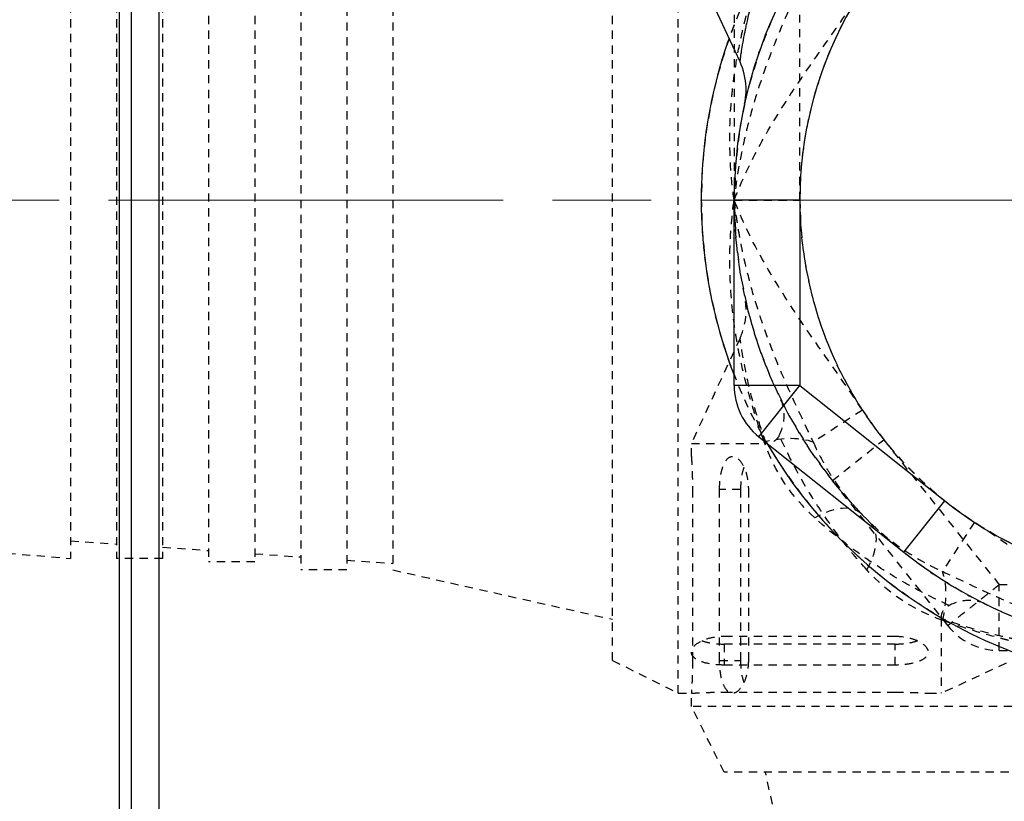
# Model space of a CAD drawing. Header units: inches. Extents: x 0 to 5766, y -2164 to 1330.
# Tile 126 of 210: x 3989 to 4004, y 347 to 359. Entities that reach past the tile are written whole.
import ezdxf

# ---------------------------------------------------------------- set-up
doc = ezdxf.new("R2010")
doc.units = ezdxf.units.IN
doc.header["$MEASUREMENT"] = 0
for name, pattern in [('AM_ISO08W050x2', [9, 6, -0.75, 1.5, -0.75]), ('CENTER', [2, 1.25, -0.25, 0.25, -0.25]), ('HIDDEN', [0.375, 0.25, -0.125]), ('SLD-實線', [0])]:
    doc.linetypes.add(name, pattern=pattern)
doc.layers.add('AM_7', color=4, linetype='CENTER', lineweight=15)
doc.layers.add('中繼線', color=7, linetype='Continuous')
doc.styles.add('尺寸標註', font='romans.shx', dxfattribs={"bigfont": 'CHINESET.SHX'})
doc.dimstyles.new('複本 CNS2-1$0', dxfattribs={"dimtxt": 2.5, "dimasz": 2, "dimexe": 1, "dimexo": 1, "dimgap": 1, "dimtad": 1, "dimtoh": 1, "dimdsep": 46, "dimtxsty": '尺寸標註', "dimcen": 0, "dimclrd": 2, "dimclre": 2, "dimclrt": 3, "dimadec": 0, "dimazin": 2, "dimtp": 0.1, "dimtm": 0.1, "dimtfac": 0.71, "dimtmove": 0, "dimatfit": 0, "dimfxl": 0, "dimlwd": 13, "dimlwe": 13, "dimarcsym": 0})

# ---------------------------------------------------------------- blocks, each defined once
blk = doc.blocks.new('*D337')
at = {"color": 2, "lineweight": 13}
for p, q in [((3968.311, 357.976), (3968.311, 359.976)), ((3971.812, 355.976), (3967.311, 355.976)), ((3968.311, 355.976), (3968.311, 324.616)), ((4002.199, 324.616), (3967.311, 324.616)), ((3968.311, 322.616), (3968.311, 314.11)), ((3968.311, 314.11), (3937.788, 314.11))]:
    blk.add_line(p, q, dxfattribs=at)
at = {"color": 2}
for points in [[(3967.978, 357.976), (3968.645, 357.976), (3968.311, 355.976)], [(3967.978, 322.616), (3968.645, 322.616), (3968.311, 324.616)]]:
    blk.add_solid(points, dxfattribs=at)
at = {"layer": 'Defpoints', "color": 0}
for p in [(3972.812, 355.976), (3968.311, 324.616), (4003.199, 324.616)]:
    blk.add_point(p, dxfattribs=at)
at = {"color": 3, "insert": (3952.549, 319.098), "char_height": 2.5, "attachment_point": 5, "style": '尺寸標註'}
blk.add_mtext('WM\\P(空間保持至少100以上)', dxfattribs=at)
blk = doc.blocks.new('90度接頭-側視')
for p, q in [((-6.76, 2.102), (-7.5, 3.7)), ((-5.85, 0), (-6.85, 0)), ((-6.85, -2.818), (-6.85, 0)), ((-5.85, 0), (-5.85, -2.818)), ((-5.85, -2.818), (-6.85, -2.818)), ((-6.473, -3.6), (-5.85, -2.818)), ((-5.85, -2.818), (-3.646, -4.575)), ((-6.473, -3.6), (-4.269, -5.357)), ((-4.269, -5.357), (-3.646, -4.575))]:
    blk.add_line(p, q)
for centre, radius, start, end in [((0, 0), 6.85, 134.2456, 180), ((0, 0), 5.85, 123.1086, 180), ((0, 0), 7.35, 160.4443, 201.2555), ((-5.85, -2.818), 1, 180, 231.4451), ((0, 0), 7.35, 210.1895, 329.8105), ((0, 0), 6.85, 231.4451, 308.5549)]:
    blk.add_arc(centre, radius, start, end)
for points, knots in [([(-6.76, 2.102), (-6.76, 2.102), (-6.759, 2.114), (-6.755, 2.138), (-6.755, 2.139), (-6.755, 2.141), (-6.754, 2.143), (-6.752, 2.163), (-6.747, 2.191), (-6.742, 2.227), (-6.742, 2.229), (-6.741, 2.232), (-6.741, 2.235), (-6.74, 2.238), (-6.74, 2.241), (-6.739, 2.244), (-6.738, 2.249), (-6.737, 2.255), (-6.736, 2.261), (-6.73, 2.3), (-6.723, 2.346), (-6.713, 2.4), (-6.708, 2.43), (-6.702, 2.464), (-6.695, 2.499), (-6.691, 2.517), (-6.688, 2.536), (-6.684, 2.555), (-6.682, 2.564), (-6.68, 2.574), (-6.678, 2.584), (-6.677, 2.589), (-6.676, 2.594), (-6.675, 2.599), (-6.675, 2.601), (-6.674, 2.604), (-6.673, 2.606), (-6.673, 2.609), (-6.672, 2.612), (-6.672, 2.614), (-6.667, 2.637), (-6.662, 2.66), (-6.657, 2.685), (-6.623, 2.842), (-6.576, 3.035), (-6.507, 3.266), (-6.467, 3.398), (-6.42, 3.543), (-6.362, 3.7)], [0.4996312, 0.4996312, 0.4996312, 0.4996312, 0.5625, 0.5625, 0.5625, 0.5670909, 0.5670909, 0.5670909, 0.6171875, 0.6171875, 0.6171875, 0.6210938, 0.6210938, 0.6210938, 0.625, 0.625, 0.625, 0.6335102, 0.6335102, 0.6335102, 0.6875, 0.6875, 0.6875, 0.71875, 0.71875, 0.71875, 0.734375, 0.734375, 0.734375, 0.7421875, 0.7421875, 0.7421875, 0.7460938, 0.7460938, 0.7460938, 0.7480469, 0.7480469, 0.7480469, 0.75, 0.75, 0.75, 0.7726181, 0.7726181, 0.7726181, 0.9168736, 0.9168736, 0.9168736, 1, 1, 1, 1]), ([(-6.683, 1.503), (-6.685, 1.492), (-6.693, 1.458), (-6.69, 1.471), (-6.69, 1.471), (-6.69, 1.472), (-6.69, 1.473), (-6.69, 1.473), (-6.69, 1.474), (-6.689, 1.475), (-6.689, 1.475), (-6.689, 1.478), (-6.688, 1.479), (-6.683, 1.506), (-6.679, 1.532), (-6.669, 1.61), (-6.667, 1.662), (-6.673, 1.847), (-6.704, 1.982), (-6.76, 2.102)], [0.0000018, 0.0000018, 0.0000018, 0.0000018, 0.0640841, 0.0640841, 0.0650813, 0.0650813, 0.0653301, 0.0653301, 0.0654529, 0.0654529, 0.0656993, 0.0656993, 0.066189, 0.066189, 0.0740078, 0.0740078, 0.0896791, 0.0896791, 0.1295064, 0.1295064, 0.1295064, 0.1295064]), ([(-3.646, -4.575), (-3.128, -4.987), (-2.556, -5.303), (-1.931, -5.522), (-1.306, -5.741), (-0.662, -5.85), (0, -5.85), (0.662, -5.85), (1.306, -5.741), (1.931, -5.522), (2.556, -5.303), (3.128, -4.988), (3.646, -4.575)], [0, 0, 0, 0, 0.25, 0.25, 0.25, 0.5, 0.5, 0.5, 0.75, 0.75, 0.75, 1, 1, 1, 1])]:
    blk.add_open_spline(points, degree=3, knots=knots)
blk = doc.blocks.new('90接頭方向組合')
at = {"layer": '中繼線', "color": 1, "linetype": 'HIDDEN', "ltscale": 0.5}
for p, q in [((36.722, 36.922), (36.722, 51.922)), ((35.722, 37.422), (35.722, 51.422)), ((30.982, 50.047), (30.982, 38.797)), ((31.682, 50.047), (31.682, 38.797)), ((32.382, 50.047), (32.382, 38.797)), ((27.482, 49.872), (27.482, 38.972)), ((28.182, 49.872), (28.182, 38.972)), ((28.882, 49.872), (28.882, 38.972)), ((29.582, 49.922), (29.582, 38.922)), ((30.282, 49.922), (30.282, 38.922)), ((37.572, 47.24), (37.572, 44.422)), ((38.572, 44.422), (38.572, 47.24)), ((37.572, 44.422), (38.572, 44.422)), ((37.662, 42.32), (36.922, 40.722)), ((38.282, 41.386), (38.282, 41.386)), ((39.522, 41.227), (38.776, 40.74)), ((39.065, 40.153), (39.847, 40.776)), ((39.847, 40.776), (41.604, 38.572)), ((36.922, 40.722), (38.06, 40.722)), ((36.922, 40.522), (36.922, 40.722)), ((39.065, 40.153), (40.822, 37.949)), ((36.939, 40.022), (36.939, 37.422)), ((37.351, 37.422), (37.351, 40.022)), ((37.67, 40.022), (37.351, 40.022)), ((37.67, 40.022), (37.67, 37.422)), ((37.789, 40.022), (37.789, 37.422)), ((41.227, 39.522), (40.74, 38.776)), ((27.482, 39.24), (28.182, 39.191)), ((28.882, 39.142), (29.582, 39.093)), ((26.296, 39.071), (27.482, 38.972)), ((28.882, 38.972), (28.182, 38.972)), ((30.282, 39.044), (30.982, 38.995)), ((31.682, 38.946), (32.382, 38.897)), ((30.282, 38.922), (29.582, 38.922)), ((31.682, 38.797), (30.982, 38.797)), ((32.382, 38.797), (35.722, 38.047)), ((44.422, 38.572), (41.604, 38.572)), ((41.604, 37.572), (41.604, 38.572)), ((40.722, 38.06), (40.722, 36.922)), ((37.422, 37.789), (40.022, 37.789)), ((37.422, 37.67), (37.422, 37.351)), ((40.022, 37.67), (37.422, 37.67)), ((40.022, 37.351), (40.022, 37.67)), ((42.32, 37.662), (40.722, 36.922)), ((41.604, 37.572), (44.422, 37.572)), ((35.722, 37.422), (36.722, 36.922)), ((37.351, 37.422), (37.67, 37.422)), ((40.022, 37.351), (37.422, 37.351)), ((36.722, 36.922), (36.922, 36.922)), ((36.922, 36.722), (36.922, 36.922)), ((37.422, 36.939), (40.022, 36.939)), ((40.522, 36.922), (40.722, 36.922)), ((51.922, 36.722), (36.922, 36.722)), ((37.422, 35.722), (36.922, 36.722)), ((51.422, 35.722), (37.422, 35.722)), ((38.797, 32.382), (38.047, 35.722))]:
    blk.add_line(p, q, dxfattribs=at)
for centre, radius, start, end in [((44.422, 44.422), 7.35, 120.1895, 239.8105), ((44.422, 44.422), 6.85, 141.4451, 218.5549), ((44.422, 44.422), 7.35, 158.7445, 199.5557), ((44.422, 44.422), 6.69, 163.7678, 163.7681), ((44.422, 44.422), 6.85, 180, 225.7544), ((44.422, 44.422), 5.85, 180, 236.8914), ((44.422, 44.422), 6.69, 196.232, 196.2324), ((44.422, 44.422), 5.85, 213.1086, 270), ((44.422, 44.422), 6.85, 224.2456, 270), ((41.604, 38.572), 1, 218.5549, 270)]:
    blk.add_arc(centre, radius, start, end, dxfattribs=at)
for centre, major_axis, ratio, start_param, end_param in [((38.029, 40.253), (-0.955, -0.296), 0.473491, 3.682721, 4.566635), ((38.799, 38.945), (0.716, 0.698), 0.516783, 0, 1.104471), ((38.945, 38.799), (0.698, 0.716), 0.516783, 5.178714, 6.283185), ((40.253, 38.029), (-0.296, -0.955), 0.473491, 1.71655, 2.600464)]:
    blk.add_ellipse(centre, major_axis=major_axis, ratio=ratio, start_param=start_param, end_param=end_param, dxfattribs=at)
for points, knots in [([(37.572, 44.422), (37.505, 44.889), (37.489, 45.372), (37.526, 45.862), (37.532, 45.944), (37.54, 46.026), (37.549, 46.108), (37.553, 46.149), (37.558, 46.19), (37.563, 46.231), (37.566, 46.251), (37.569, 46.272), (37.571, 46.292), (37.573, 46.303), (37.574, 46.313), (37.576, 46.323), (37.577, 46.333), (37.579, 46.345), (37.58, 46.354), (37.601, 46.5), (37.627, 46.649), (37.658, 46.8), (37.674, 46.875), (37.69, 46.951), (37.708, 47.027), (37.717, 47.065), (37.726, 47.103), (37.736, 47.141), (37.741, 47.16), (37.746, 47.18), (37.751, 47.199), (37.753, 47.208), (37.755, 47.218), (37.758, 47.227), (37.759, 47.232), (37.76, 47.237), (37.762, 47.242), (37.763, 47.247), (37.765, 47.253), (37.766, 47.256), (37.829, 47.495), (37.917, 47.781), (38.029, 48.101)], [0, 0, 0, 0, 0.375, 0.375, 0.375, 0.4375, 0.4375, 0.4375, 0.46875, 0.46875, 0.46875, 0.484375, 0.484375, 0.484375, 0.492187, 0.492187, 0.492187, 0.5, 0.5, 0.5, 0.625, 0.625, 0.625, 0.6875, 0.6875, 0.6875, 0.71875, 0.71875, 0.71875, 0.734375, 0.734375, 0.734375, 0.742187, 0.742187, 0.742187, 0.746094, 0.746094, 0.746094, 0.75, 0.75, 0.75, 1, 1, 1, 1]), ([(38.776, 48.104), (38.665, 47.873), (38.539, 47.612), (38.407, 47.318), (38.391, 47.283), (38.376, 47.247), (38.36, 47.211), (38.243, 46.944), (38.124, 46.651), (38.013, 46.332), (38.009, 46.321), (38.006, 46.313), (38.003, 46.304), (37.955, 46.166), (37.909, 46.023), (37.866, 45.876), (37.82, 45.72), (37.777, 45.56), (37.739, 45.395), (37.734, 45.373), (37.728, 45.348), (37.723, 45.325), (37.648, 44.992), (37.601, 44.69), (37.572, 44.422)], [0, 0, 0, 0, 0.249939, 0.249939, 0.249939, 0.2797423, 0.2797423, 0.2797423, 0.4998779, 0.4998779, 0.4998779, 0.5076885, 0.5076885, 0.5076885, 0.6248474, 0.6248474, 0.6248474, 0.74918, 0.74918, 0.74918, 0.7654381, 0.7654381, 0.7654381, 0.9997559, 0.9997559, 0.9997559, 0.9997559]), ([(39.847, 48.068), (39.435, 47.551), (39.119, 46.978), (38.9, 46.354), (38.682, 45.729), (38.572, 45.084), (38.572, 44.422), (38.572, 43.76), (38.682, 43.116), (38.9, 42.491), (39.119, 41.866), (39.435, 41.294), (39.847, 40.776)], [0, 0, 0, 0, 0.25, 0.25, 0.25, 0.5, 0.5, 0.5, 0.75, 0.75, 0.75, 1, 1, 1, 1]), ([(37.572, 44.422), (37.687, 44.715), (37.822, 44.996), (38.122, 45.543), (38.287, 45.808), (38.631, 46.331), (38.811, 46.587), (39.171, 47.1), (39.351, 47.356), (39.522, 47.618)], [0, 0, 0, 0, 0.25, 0.25, 0.5, 0.5, 0.75, 0.75, 1, 1, 1, 1]), ([(38.029, 40.744), (37.973, 40.904), (37.923, 41.055), (37.879, 41.196), (37.857, 41.267), (37.836, 41.335), (37.818, 41.4), (37.808, 41.433), (37.799, 41.465), (37.79, 41.496), (37.786, 41.512), (37.782, 41.527), (37.778, 41.543), (37.776, 41.55), (37.774, 41.558), (37.772, 41.566), (37.771, 41.569), (37.77, 41.573), (37.769, 41.577), (37.768, 41.581), (37.767, 41.583), (37.766, 41.588), (37.725, 41.743), (37.689, 41.896), (37.658, 42.047), (37.642, 42.123), (37.628, 42.198), (37.615, 42.273), (37.608, 42.31), (37.602, 42.348), (37.596, 42.385), (37.593, 42.403), (37.59, 42.422), (37.588, 42.44), (37.585, 42.459), (37.582, 42.475), (37.579, 42.496), (37.533, 42.816), (37.509, 43.135), (37.507, 43.45), (37.507, 43.458), (37.507, 43.465), (37.507, 43.472), (37.507, 43.553), (37.508, 43.633), (37.51, 43.713), (37.518, 43.953), (37.539, 44.19), (37.572, 44.422)], [0, 0, 0, 0, 0.125, 0.125, 0.125, 0.1875, 0.1875, 0.1875, 0.21875, 0.21875, 0.21875, 0.234375, 0.234375, 0.234375, 0.242188, 0.242188, 0.242188, 0.246094, 0.246094, 0.246094, 0.25, 0.25, 0.25, 0.375, 0.375, 0.375, 0.4375, 0.4375, 0.4375, 0.46875, 0.46875, 0.46875, 0.484375, 0.484375, 0.484375, 0.5, 0.5, 0.5, 0.744385, 0.744385, 0.744385, 0.75, 0.75, 0.75, 0.8125, 0.8125, 0.8125, 1, 1, 1, 1]), ([(37.572, 44.422), (37.576, 44.383), (37.581, 44.34), (37.587, 44.293), (37.589, 44.277), (37.591, 44.261), (37.593, 44.244), (37.602, 44.177), (37.613, 44.103), (37.626, 44.022), (37.639, 43.942), (37.654, 43.853), (37.673, 43.758), (37.682, 43.711), (37.692, 43.661), (37.703, 43.61), (37.708, 43.585), (37.714, 43.559), (37.72, 43.532), (37.723, 43.519), (37.726, 43.506), (37.729, 43.492), (37.73, 43.486), (37.732, 43.479), (37.733, 43.472), (37.735, 43.465), (37.737, 43.457), (37.738, 43.452), (37.777, 43.286), (37.82, 43.124), (37.866, 42.968), (37.89, 42.886), (37.915, 42.806), (37.941, 42.727), (37.958, 42.673), (37.976, 42.62), (37.994, 42.568), (37.998, 42.554), (38.003, 42.54), (38.008, 42.526), (38.009, 42.522), (38.011, 42.518), (38.013, 42.513), (38.124, 42.193), (38.243, 41.9), (38.36, 41.633), (38.376, 41.597), (38.391, 41.562), (38.407, 41.527), (38.539, 41.232), (38.665, 40.971), (38.776, 40.74)], [0.0002441, 0.0002441, 0.0002441, 0.0002441, 0.0471077, 0.0471077, 0.0471077, 0.0627289, 0.0627289, 0.0627289, 0.1252136, 0.1252136, 0.1252136, 0.1876984, 0.1876984, 0.1876984, 0.2189407, 0.2189407, 0.2189407, 0.2345619, 0.2345619, 0.2345619, 0.2423725, 0.2423725, 0.2423725, 0.2462778, 0.2462778, 0.2462778, 0.2501831, 0.2501831, 0.2501831, 0.3751526, 0.3751526, 0.3751526, 0.4402334, 0.4402334, 0.4402334, 0.4845273, 0.4845273, 0.4845273, 0.4963042, 0.4963042, 0.4963042, 0.5001221, 0.5001221, 0.5001221, 0.7204352, 0.7204352, 0.7204352, 0.750061, 0.750061, 0.750061, 1, 1, 1, 1]), ([(39.522, 41.227), (39.352, 41.488), (39.172, 41.744), (38.812, 42.255), (38.633, 42.511), (38.289, 43.032), (38.124, 43.297), (37.824, 43.845), (37.688, 44.128), (37.572, 44.422)], [0, 0, 0, 0, 0.25, 0.25, 0.5, 0.5, 0.75, 0.75, 1, 1, 1, 1]), ([(37.662, 42.32), (37.707, 42.418), (37.737, 42.525), (37.754, 42.686), (37.756, 42.74), (37.752, 42.82), (37.749, 42.847), (37.744, 42.884), (37.743, 42.894), (37.74, 42.912), (37.738, 42.919), (37.737, 42.929), (37.736, 42.931), (37.736, 42.934), (37.735, 42.935), (37.735, 42.937), (37.735, 42.938), (37.734, 42.94), (37.734, 42.941), (37.734, 42.944), (37.733, 42.944), (37.733, 42.946), (37.733, 42.946), (37.733, 42.947), (37.733, 42.947), (37.733, 42.947), (37.733, 42.947), (37.733, 42.947)], [0, 0, 0, 0, 0.03238533, 0.03238533, 0.04848247, 0.04848247, 0.05661557, 0.05661557, 0.05966355, 0.05966355, 0.0619518, 0.0619518, 0.06256623, 0.06256623, 0.0629676, 0.0629676, 0.0633711, 0.0633711, 0.06377443, 0.06377443, 0.06541595, 0.06541595, 0.06701571, 0.06701571, 0.07181345, 0.07181345, 0.07469504, 0.07469504, 0.07469504, 0.07469504]), ([(38.06, 40.722), (38.003, 40.878), (37.956, 41.022), (37.916, 41.154), (37.846, 41.386), (37.799, 41.58), (37.765, 41.738), (37.736, 41.875), (37.707, 42.032), (37.691, 42.13), (37.689, 42.141), (37.687, 42.151), (37.686, 42.16), (37.686, 42.162), (37.685, 42.163), (37.685, 42.164), (37.685, 42.167), (37.684, 42.17), (37.684, 42.173), (37.683, 42.175), (37.683, 42.178), (37.683, 42.181), (37.675, 42.228), (37.67, 42.263), (37.667, 42.286), (37.664, 42.309), (37.662, 42.32), (37.662, 42.32)], [0.0000001, 0.0000001, 0.0000001, 0.0000001, 0.0822466, 0.0822466, 0.0822466, 0.2265454, 0.2265454, 0.2265454, 0.3520214, 0.3520214, 0.3520214, 0.3653496, 0.3653496, 0.3653496, 0.3671875, 0.3671875, 0.3671875, 0.3710937, 0.3710937, 0.3710937, 0.375, 0.375, 0.375, 0.4375, 0.4375, 0.4375, 0.4986772, 0.4986772, 0.4986772, 0.4986772]), ([(38.258, 40.843), (38.304, 40.938), (38.33, 41.035), (38.338, 41.209), (38.325, 41.286), (38.291, 41.366), (38.287, 41.376), (38.282, 41.386)], [0.00000157, 0.00000157, 0.00000157, 0.00000157, 0.03773377, 0.03773377, 0.07068367, 0.07068367, 0.07542641, 0.07542641, 0.07542641, 0.07542641]), ([(38.258, 40.843), (38.248, 40.822), (38.236, 40.804), (38.209, 40.774), (38.194, 40.762), (38.14, 40.729), (38.098, 40.722), (38.06, 40.722)], [0.0000014, 0.0000014, 0.0000014, 0.0000014, 0.00816984, 0.00816984, 0.01702645, 0.01702645, 0.0387401, 0.0387401, 0.0387401, 0.0387401]), ([(39.589, 38.799), (39.453, 38.95), (39.322, 39.106), (39.073, 39.431), (38.955, 39.598), (38.616, 40.121), (38.423, 40.478), (38.258, 40.843)], [0, 0, 0, 0, 0.25, 0.25, 0.5, 0.5, 1, 1, 1, 1]), ([(38.776, 40.74), (38.804, 40.676), (38.842, 40.594), (38.894, 40.496), (38.92, 40.447), (38.949, 40.394), (38.983, 40.337), (39.016, 40.281), (39.056, 40.217), (39.096, 40.158), (39.257, 39.919), (39.407, 39.754), (39.515, 39.643)], [0, 0, 0, 0, 0.25, 0.25, 0.25, 0.375, 0.375, 0.375, 0.5, 0.5, 0.5, 1, 1, 1, 1]), ([(36.922, 40.522), (36.922, 40.522), (36.923, 40.51), (36.926, 40.459), (36.928, 40.42), (36.933, 40.331), (36.935, 40.275), (36.938, 40.152), (36.939, 40.085), (36.939, 40.022)], [-0.07536132, -0.07536132, -0.07536132, -0.07536132, -0.05652099, -0.05652099, -0.03768067, -0.03768067, -0.01884034, -0.01884034, 0, 0, 0, 0]), ([(37.351, 40.022), (37.351, 40.085), (37.356, 40.151), (37.373, 40.272), (37.387, 40.327), (37.42, 40.418), (37.442, 40.458), (37.493, 40.51), (37.521, 40.522), (37.576, 40.522), (37.607, 40.509), (37.666, 40.456), (37.694, 40.416), (37.738, 40.326), (37.757, 40.272), (37.782, 40.151), (37.789, 40.085), (37.789, 40.022)], [-0.1577208, -0.1577208, -0.1577208, -0.1577208, -0.1389869, -0.1389869, -0.120253, -0.120253, -0.0998464, -0.0998464, -0.0794397, -0.0794397, -0.0585168, -0.0585168, -0.037594, -0.037594, -0.018797, -0.018797, 0, 0, 0, 0]), ([(37.721, 40.361), (37.706, 40.32), (37.693, 40.268), (37.675, 40.151), (37.67, 40.085), (37.67, 40.022)], [-0.19459193, -0.19459193, -0.19459193, -0.19459193, -0.1771521, -0.1771521, -0.1584276, -0.1584276, -0.1584276, -0.1584276]), ([(40.843, 38.258), (40.66, 38.34), (40.48, 38.43), (40.301, 38.527), (40.123, 38.624), (39.945, 38.729), (39.772, 38.842), (39.425, 39.067), (39.101, 39.316), (38.799, 39.589)], [0, 0, 0, 0, 0.25, 0.25, 0.25, 0.5, 0.5, 0.5, 1, 1, 1, 1]), ([(39.643, 39.515), (39.698, 39.461), (39.767, 39.397), (39.852, 39.326), (40.039, 39.169), (40.353, 38.966), (40.556, 38.863), (40.628, 38.827), (40.69, 38.798), (40.74, 38.776)], [0, 0, 0, 0, 0.25, 0.25, 0.25, 0.803278, 0.803278, 0.803278, 1, 1, 1, 1]), ([(44.422, 37.572), (44.13, 37.687), (43.848, 37.822), (43.301, 38.122), (43.036, 38.287), (42.514, 38.631), (42.257, 38.811), (41.745, 39.171), (41.489, 39.351), (41.227, 39.522)], [0, 0, 0, 0, 0.25, 0.25, 0.5, 0.5, 0.75, 0.75, 1, 1, 1, 1]), ([(40.74, 38.776), (40.971, 38.665), (41.232, 38.539), (41.527, 38.407), (41.562, 38.391), (41.597, 38.376), (41.633, 38.36), (41.9, 38.243), (42.193, 38.124), (42.513, 38.013), (42.524, 38.009), (42.531, 38.006), (42.54, 38.003), (42.678, 37.955), (42.821, 37.909), (42.968, 37.866), (43.124, 37.82), (43.285, 37.777), (43.45, 37.739), (43.471, 37.734), (43.496, 37.728), (43.519, 37.723), (43.852, 37.648), (44.155, 37.601), (44.422, 37.572)], [0, 0, 0, 0, 0.249939, 0.249939, 0.249939, 0.2797423, 0.2797423, 0.2797423, 0.4998779, 0.4998779, 0.4998779, 0.5076885, 0.5076885, 0.5076885, 0.6248474, 0.6248474, 0.6248474, 0.74918, 0.74918, 0.74918, 0.7654381, 0.7654381, 0.7654381, 0.9997559, 0.9997559, 0.9997559, 0.9997559]), ([(41.604, 38.572), (41.535, 38.517), (41.476, 38.469), (41.426, 38.43), (41.401, 38.41), (41.378, 38.392), (41.358, 38.376), (41.348, 38.368), (41.339, 38.361), (41.33, 38.354), (41.325, 38.35), (41.321, 38.347), (41.317, 38.343), (41.313, 38.34), (41.312, 38.339), (41.305, 38.334), (41.25, 38.29), (41.202, 38.252), (41.16, 38.218), (41.139, 38.201), (41.119, 38.186), (41.101, 38.171), (41.092, 38.164), (41.084, 38.157), (41.075, 38.151), (41.071, 38.147), (41.067, 38.144), (41.063, 38.141), (41.061, 38.139), (41.059, 38.138), (41.057, 38.136), (41.055, 38.135), (41.054, 38.134), (41.051, 38.132), (40.964, 38.062), (40.908, 38.018), (40.873, 37.99), (40.837, 37.963), (40.822, 37.949), (40.822, 37.949)], [0, 0, 0, 0, 0.125, 0.125, 0.125, 0.1875, 0.1875, 0.1875, 0.21875, 0.21875, 0.21875, 0.234375, 0.234375, 0.234375, 0.25, 0.25, 0.25, 0.375, 0.375, 0.375, 0.4375, 0.4375, 0.4375, 0.46875, 0.46875, 0.46875, 0.484375, 0.484375, 0.484375, 0.492187, 0.492187, 0.492187, 0.5, 0.5, 0.5, 0.75, 0.75, 0.75, 1, 1, 1, 1]), ([(41.386, 38.282), (41.376, 38.287), (41.366, 38.291), (41.286, 38.325), (41.209, 38.338), (41.035, 38.33), (40.938, 38.304), (40.843, 38.258)], [-0.00471986, -0.00471986, -0.00471986, -0.00471986, 0, 0, 0.03295232, 0.03295232, 0.07067013, 0.07067013, 0.07067013, 0.07067013]), ([(40.722, 38.06), (40.722, 38.098), (40.729, 38.14), (40.762, 38.194), (40.774, 38.209), (40.804, 38.236), (40.822, 38.248), (40.843, 38.258)], [0.00000387, 0.00000387, 0.00000387, 0.00000387, 0.0217163, 0.0217163, 0.03057237, 0.03057237, 0.03874012, 0.03874012, 0.03874012, 0.03874012]), ([(42.32, 37.662), (42.32, 37.662), (42.308, 37.664), (42.285, 37.667), (42.283, 37.667), (42.281, 37.668), (42.279, 37.668), (42.259, 37.671), (42.231, 37.675), (42.196, 37.68), (42.193, 37.681), (42.19, 37.681), (42.187, 37.682), (42.184, 37.682), (42.181, 37.683), (42.179, 37.683), (42.173, 37.684), (42.167, 37.685), (42.161, 37.686), (42.122, 37.692), (42.076, 37.7), (42.023, 37.709), (41.992, 37.715), (41.959, 37.721), (41.923, 37.728), (41.905, 37.731), (41.886, 37.735), (41.867, 37.738), (41.858, 37.74), (41.848, 37.742), (41.838, 37.744), (41.833, 37.745), (41.828, 37.746), (41.823, 37.747), (41.821, 37.748), (41.818, 37.748), (41.816, 37.749), (41.813, 37.749), (41.81, 37.75), (41.808, 37.75), (41.786, 37.755), (41.762, 37.76), (41.737, 37.765), (41.58, 37.799), (41.387, 37.846), (41.157, 37.915), (41.024, 37.955), (40.879, 38.002), (40.722, 38.06)], [0.4996312, 0.4996312, 0.4996312, 0.4996312, 0.5625, 0.5625, 0.5625, 0.5670909, 0.5670909, 0.5670909, 0.6171875, 0.6171875, 0.6171875, 0.6210938, 0.6210938, 0.6210938, 0.625, 0.625, 0.625, 0.6335102, 0.6335102, 0.6335102, 0.6875, 0.6875, 0.6875, 0.71875, 0.71875, 0.71875, 0.734375, 0.734375, 0.734375, 0.7421875, 0.7421875, 0.7421875, 0.7460938, 0.7460938, 0.7460938, 0.7480469, 0.7480469, 0.7480469, 0.75, 0.75, 0.75, 0.7726181, 0.7726181, 0.7726181, 0.9168736, 0.9168736, 0.9168736, 1, 1, 1, 1]), ([(44.422, 37.572), (43.956, 37.505), (43.473, 37.489), (42.982, 37.526), (42.901, 37.532), (42.819, 37.54), (42.737, 37.549), (42.696, 37.553), (42.655, 37.558), (42.614, 37.563), (42.593, 37.566), (42.573, 37.569), (42.552, 37.571), (42.542, 37.573), (42.532, 37.574), (42.521, 37.576), (42.511, 37.577), (42.5, 37.579), (42.491, 37.58), (42.344, 37.601), (42.195, 37.627), (42.045, 37.658), (41.969, 37.674), (41.894, 37.69), (41.818, 37.708), (41.78, 37.717), (41.741, 37.726), (41.703, 37.736), (41.684, 37.741), (41.665, 37.746), (41.646, 37.751), (41.636, 37.753), (41.627, 37.755), (41.617, 37.758), (41.612, 37.759), (41.607, 37.76), (41.603, 37.762), (41.598, 37.763), (41.592, 37.765), (41.588, 37.766), (41.349, 37.829), (41.064, 37.917), (40.744, 38.029)], [0, 0, 0, 0, 0.375, 0.375, 0.375, 0.4375, 0.4375, 0.4375, 0.46875, 0.46875, 0.46875, 0.484375, 0.484375, 0.484375, 0.492187, 0.492187, 0.492187, 0.5, 0.5, 0.5, 0.625, 0.625, 0.625, 0.6875, 0.6875, 0.6875, 0.71875, 0.71875, 0.71875, 0.734375, 0.734375, 0.734375, 0.742187, 0.742187, 0.742187, 0.746094, 0.746094, 0.746094, 0.75, 0.75, 0.75, 1, 1, 1, 1]), ([(37.422, 37.351), (37.359, 37.351), (37.291, 37.356), (37.168, 37.374), (37.112, 37.388), (37.023, 37.422), (36.985, 37.444), (36.934, 37.494), (36.922, 37.522), (36.922, 37.576), (36.935, 37.606), (36.985, 37.663), (37.023, 37.691), (37.112, 37.735), (37.167, 37.755), (37.29, 37.782), (37.358, 37.789), (37.422, 37.789)], [-0.315449, -0.315449, -0.315449, -0.315449, -0.2963495, -0.2963495, -0.27725, -0.27725, -0.2572083, -0.2572083, -0.2371665, -0.2371665, -0.2167818, -0.2167818, -0.1963971, -0.1963971, -0.1770589, -0.1770589, -0.1577208, -0.1577208, -0.1577208, -0.1577208]), ([(40.022, 37.789), (40.085, 37.789), (40.151, 37.782), (40.272, 37.757), (40.326, 37.738), (40.416, 37.694), (40.456, 37.666), (40.509, 37.607), (40.522, 37.576), (40.522, 37.521), (40.51, 37.493), (40.458, 37.442), (40.418, 37.42), (40.327, 37.387), (40.272, 37.373), (40.151, 37.356), (40.085, 37.351), (40.022, 37.351)], [-0.1577208, -0.1577208, -0.1577208, -0.1577208, -0.1389238, -0.1389238, -0.1201268, -0.1201268, -0.0992039, -0.0992039, -0.078281, -0.078281, -0.0578744, -0.0578744, -0.0374678, -0.0374678, -0.0187339, -0.0187339, 0, 0, 0, 0]), ([(37.083, 37.721), (37.124, 37.706), (37.174, 37.693), (37.291, 37.675), (37.358, 37.67), (37.422, 37.67)], [-0.03617771, -0.03617771, -0.03617771, -0.03617771, -0.01912511, -0.01912511, 0, 0, 0, 0]), ([(40.022, 37.67), (40.085, 37.67), (40.151, 37.675), (40.268, 37.693), (40.32, 37.706), (40.361, 37.721)], [-0.3168552, -0.3168552, -0.3168552, -0.3168552, -0.2981307, -0.2981307, -0.28069087, -0.28069087, -0.28069087, -0.28069087]), ([(36.939, 37.422), (36.939, 37.359), (36.938, 37.292), (36.935, 37.169), (36.933, 37.113), (36.928, 37.024), (36.926, 36.986), (36.923, 36.935), (36.922, 36.922), (36.922, 36.922)], [-0.30144527, -0.30144527, -0.30144527, -0.30144527, -0.28260494, -0.28260494, -0.2637646, -0.2637646, -0.24492428, -0.24492428, -0.22608395, -0.22608395, -0.22608395, -0.22608395]), ([(37.789, 37.422), (37.789, 37.358), (37.782, 37.29), (37.755, 37.167), (37.735, 37.112), (37.691, 37.023), (37.663, 36.985), (37.606, 36.935), (37.576, 36.922), (37.522, 36.922), (37.494, 36.934), (37.444, 36.985), (37.422, 37.023), (37.388, 37.112), (37.374, 37.168), (37.356, 37.291), (37.351, 37.359), (37.351, 37.422)], [-0.315449, -0.315449, -0.315449, -0.315449, -0.2961108, -0.2961108, -0.2767726, -0.2767726, -0.2563879, -0.2563879, -0.2360032, -0.2360032, -0.2159615, -0.2159615, -0.1959198, -0.1959198, -0.1768203, -0.1768203, -0.1577208, -0.1577208, -0.1577208, -0.1577208]), ([(37.67, 37.422), (37.67, 37.358), (37.675, 37.291), (37.693, 37.174), (37.706, 37.124), (37.721, 37.083)], [-0.15843672, -0.15843672, -0.15843672, -0.15843672, -0.13931161, -0.13931161, -0.12225901, -0.12225901, -0.12225901, -0.12225901]), ([(36.922, 36.922), (36.922, 36.922), (36.935, 36.923), (36.986, 36.926), (37.024, 36.928), (37.113, 36.933), (37.169, 36.935), (37.292, 36.938), (37.359, 36.939), (37.422, 36.939)], [-0.22608395, -0.22608395, -0.22608395, -0.22608395, -0.20724363, -0.20724363, -0.18840331, -0.18840331, -0.16956297, -0.16956297, -0.15072264, -0.15072264, -0.15072264, -0.15072264]), ([(40.022, 36.939), (40.085, 36.939), (40.152, 36.938), (40.275, 36.935), (40.331, 36.933), (40.42, 36.928), (40.459, 36.926), (40.51, 36.923), (40.522, 36.922), (40.522, 36.922)], [-0.15072264, -0.15072264, -0.15072264, -0.15072264, -0.1318823, -0.1318823, -0.11304196, -0.11304196, -0.09420164, -0.09420164, -0.07536132, -0.07536132, -0.07536132, -0.07536132])]:
    blk.add_open_spline(points, degree=3, knots=knots, dxfattribs=at)
for points in [[(38.799, 39.589), (38.444, 39.911), (38.188, 40.292), (38.029, 40.744)], [(40.744, 38.029), (40.292, 38.188), (39.911, 38.444), (39.589, 38.799)]]:
    blk.add_open_spline(points, degree=3, dxfattribs=at)
at = {"layer": '中繼線'}
blk.add_blockref('90度接頭-側視', (44.422, 44.422), dxfattribs=at)

msp = doc.modelspace()

# ---------------------------------------------------------------- linework, layer by layer
at = {"color": 7, "linetype": 'SLD-實線', "lineweight": 25}
for p, q in [((3991.16, 309.963), (3991.16, 367.539)), ((3991.575, 367.539), (3991.575, 309.963)), ((3990.973, 360.404), (3990.973, 334.076))]:
    msp.add_line(p, q, dxfattribs=at)
at = {"layer": 'AM_7', "linetype": 'AM_ISO08W050x2'}
msp.add_line((3972.812, 355.976), (4041.534, 355.976), dxfattribs=at)

# ---------------------------------------------------------------- block references
at = {"layer": '中繼線', "color": 0, "linetype": 'ByBlock', "lineweight": -2}
msp.add_blockref('90接頭方向組合', (3962.751, 311.554), dxfattribs=at)

# ---------------------------------------------------------------- dimensions: what is measured, and where the dimension line sits
dim = msp.add_linear_dim(base=(3968.311, 324.616), p1=(3972.812, 355.976), p2=(4003.199, 324.616), angle=90, text='WM\\P(空間保持至少100以上)', dimstyle='複本 CNS2-1$0', override={"dimdec": 1})
dim.commit()
dim.dimension.update_dxf_attribs({"geometry": '*D337', "text_midpoint": (3952.549, 314.11), "dimtype": 160})

doc.saveas('drawing.dxf')
